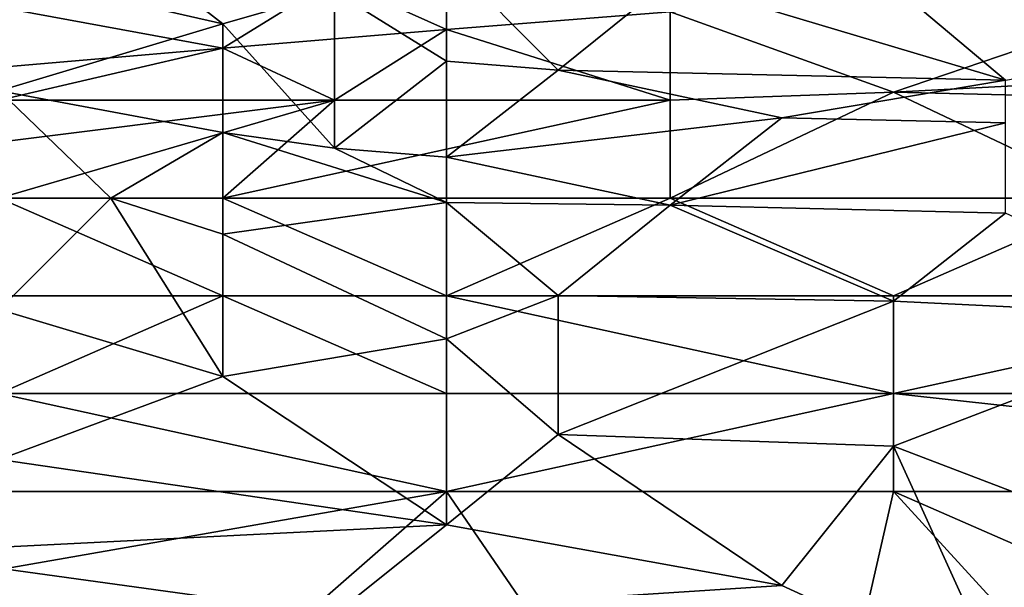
# Model space of a CAD drawing. Extents: x -161 to 11, y -10 to 160.
# Tile 172 of 256: x -0.8123 to -0.773, y 0.2429 to 0.2655. Entities that reach past the tile are written whole.
import ezdxf

# ---------------------------------------------------------------- set-up
doc = ezdxf.new("R2010")
doc.units = 0

msp = doc.modelspace()

# ---------------------------------------------------------------- linework, layer by layer
for points in [[(-0.813162, 0.267402, 0.678519), (-0.80422, 0.265368, 0.678519), (-0.808691, 0.268845, 0.682425)], [(-0.808691, 0.268845, 0.682425), (-0.80422, 0.265368, 0.678519), (-0.799749, 0.266668, 0.682425)], [(-0.799749, 0.266668, 0.682425), (-0.795278, 0.263878, 0.678519), (-0.795278, 0.268007, 0.686331)], [(-0.795278, 0.263878, 0.678519), (-0.790807, 0.263527, 0.678519), (-0.795278, 0.268007, 0.686331)], [(-0.795278, 0.268007, 0.686331), (-0.790807, 0.263527, 0.678519), (-0.786336, 0.267124, 0.686331)], [(-0.813162, 0.267402, 0.678519), (-0.813162, 0.262696, 0.670706), (-0.80422, 0.265368, 0.678519)], [(-0.799749, 0.267149, 0.280081), (-0.80422, 0.2644, 0.276175), (-0.813162, 0.266043, 0.280081)], [(-0.80422, 0.2644, 0.276175), (-0.799749, 0.267149, 0.280081), (-0.795278, 0.265147, 0.276175)], [(-0.795278, 0.265147, 0.276175), (-0.799749, 0.267149, 0.280081), (-0.786336, 0.265853, 0.276175)], [(-0.786336, 0.267124, 0.686331), (-0.790807, 0.263527, 0.678519), (-0.772923, 0.26312, 0.678519)], [(-0.777394, 0.262642, 0.272269), (-0.786336, 0.265853, 0.276175), (-0.763981, 0.267213, 0.276175)], [(-0.786336, 0.267124, 0.686331), (-0.772923, 0.26312, 0.678519), (-0.777394, 0.266887, 0.686331)], [(-0.777394, 0.262642, 0.272269), (-0.763981, 0.267213, 0.276175), (-0.763981, 0.263341, 0.272269)], [(-0.80422, 0.265368, 0.678519), (-0.799749, 0.260408, 0.670706), (-0.799749, 0.266668, 0.682425)], [(-0.799749, 0.260408, 0.670706), (-0.795278, 0.263878, 0.678519), (-0.799749, 0.266668, 0.682425)], [(-0.777394, 0.266887, 0.686331), (-0.772923, 0.26312, 0.678519), (-0.755039, 0.266224, 0.686449)], [(-0.826575, 0.262482, 0.276175), (-0.813162, 0.266043, 0.280081), (-0.80422, 0.2644, 0.276175)], [(-0.795278, 0.265147, 0.276175), (-0.786336, 0.265853, 0.276175), (-0.786336, 0.262318, 0.272448)], [(-0.786336, 0.262318, 0.272448), (-0.786336, 0.265853, 0.276175), (-0.777394, 0.262642, 0.272269)], [(-0.813162, 0.262696, 0.670706), (-0.80422, 0.261027, 0.670706), (-0.80422, 0.265368, 0.678519)], [(-0.80422, 0.261027, 0.670706), (-0.799749, 0.260408, 0.670706), (-0.80422, 0.265368, 0.678519)], [(-0.799749, 0.262318, 0.273388), (-0.80422, 0.2644, 0.276175), (-0.795278, 0.265147, 0.276175)], [(-0.799749, 0.262318, 0.273388), (-0.795278, 0.265147, 0.276175), (-0.786336, 0.262318, 0.272448)], [(-0.813162, 0.262318, 0.274476), (-0.826575, 0.262482, 0.276175), (-0.80422, 0.2644, 0.276175)], [(-0.813162, 0.262318, 0.274476), (-0.80422, 0.2644, 0.276175), (-0.799749, 0.262318, 0.273388)], [(-0.799749, 0.260408, 0.670706), (-0.795278, 0.260041, 0.670706), (-0.795278, 0.263878, 0.678519)], [(-0.795278, 0.260041, 0.670706), (-0.790807, 0.263527, 0.678519), (-0.795278, 0.263878, 0.678519)], [(-0.790807, 0.263527, 0.678519), (-0.795278, 0.260041, 0.670706), (-0.781865, 0.261612, 0.674612)], [(-0.790807, 0.263527, 0.678519), (-0.781865, 0.261612, 0.674612), (-0.772923, 0.26312, 0.678519)], [(-0.772923, 0.261423, 0.674612), (-0.772923, 0.26312, 0.678519), (-0.781865, 0.261612, 0.674612)], [(-0.763981, 0.263341, 0.272269), (-0.763981, 0.262318, 0.271511), (-0.777394, 0.262642, 0.272269)], [(-0.813162, 0.262696, 0.670706), (-0.808691, 0.258412, 0.664562), (-0.80422, 0.261027, 0.670706)], [(-0.813162, 0.253965, 0.655081), (-0.808691, 0.258412, 0.664562), (-0.813162, 0.262696, 0.670706)], [(-0.777394, 0.262642, 0.272269), (-0.768452, 0.258412, 0.269492), (-0.786336, 0.258412, 0.269955)], [(-0.777394, 0.262642, 0.272269), (-0.786336, 0.258412, 0.269955), (-0.786336, 0.262318, 0.272448)], [(-0.763981, 0.262318, 0.271511), (-0.768452, 0.258412, 0.269492), (-0.777394, 0.262642, 0.272269)], [(-0.799749, 0.262318, 0.273388), (-0.826575, 0.258964, 0.272269), (-0.813162, 0.262318, 0.274476)], [(-0.826575, 0.258964, 0.272269), (-0.799749, 0.262318, 0.273388), (-0.813162, 0.258412, 0.271053)], [(-0.813162, 0.258412, 0.271053), (-0.799749, 0.262318, 0.273388), (-0.80422, 0.258412, 0.270653)], [(-0.786336, 0.262318, 0.272448), (-0.80422, 0.258412, 0.270653), (-0.799749, 0.262318, 0.273388)], [(-0.786336, 0.262318, 0.272448), (-0.786336, 0.258412, 0.269955), (-0.80422, 0.258412, 0.270653)], [(-0.795278, 0.260041, 0.670706), (-0.786336, 0.258128, 0.6668), (-0.781865, 0.261612, 0.674612)], [(-0.772923, 0.261423, 0.674612), (-0.781865, 0.261612, 0.674612), (-0.786336, 0.258128, 0.6668)], [(-0.786336, 0.258128, 0.6668), (-0.772923, 0.257813, 0.6668), (-0.772923, 0.261423, 0.674612)], [(-0.80422, 0.256973, 0.662894), (-0.80422, 0.261027, 0.670706), (-0.808691, 0.258412, 0.664562)], [(-0.795278, 0.258232, 0.6668), (-0.799749, 0.260408, 0.670706), (-0.80422, 0.261027, 0.670706)], [(-0.80422, 0.261027, 0.670706), (-0.80422, 0.256973, 0.662894), (-0.795278, 0.258232, 0.6668)], [(-0.799749, 0.260408, 0.670706), (-0.795278, 0.258232, 0.6668), (-0.795278, 0.260041, 0.670706)], [(-0.795278, 0.260041, 0.670706), (-0.795278, 0.258232, 0.6668), (-0.786336, 0.258128, 0.6668)], [(-0.813162, 0.258412, 0.271053), (-0.80422, 0.254505, 0.268932), (-0.817633, 0.254505, 0.269192)], [(-0.80422, 0.258412, 0.270653), (-0.80422, 0.254505, 0.268932), (-0.813162, 0.258412, 0.271053)], [(-0.813162, 0.253965, 0.655081), (-0.80422, 0.25129, 0.651175), (-0.808691, 0.258412, 0.664562)], [(-0.808691, 0.258412, 0.664562), (-0.80422, 0.25129, 0.651175), (-0.80422, 0.256973, 0.662894)], [(-0.786336, 0.258412, 0.269955), (-0.795278, 0.254505, 0.26878), (-0.80422, 0.258412, 0.270653)], [(-0.795278, 0.254505, 0.26878), (-0.80422, 0.254505, 0.268932), (-0.80422, 0.258412, 0.270653)], [(-0.786336, 0.258412, 0.269955), (-0.777394, 0.254505, 0.268546), (-0.795278, 0.254505, 0.26878)], [(-0.768452, 0.258412, 0.269492), (-0.777394, 0.254505, 0.268546), (-0.786336, 0.258412, 0.269955)], [(-0.768452, 0.258412, 0.269492), (-0.75951, 0.254505, 0.26845), (-0.777394, 0.254505, 0.268546)], [(-0.80422, 0.256973, 0.662894), (-0.795278, 0.252792, 0.655081), (-0.795278, 0.258232, 0.6668)], [(-0.795278, 0.252792, 0.655081), (-0.790807, 0.254524, 0.658987), (-0.795278, 0.258232, 0.6668)], [(-0.795278, 0.258232, 0.6668), (-0.790807, 0.254524, 0.658987), (-0.786336, 0.258128, 0.6668)], [(-0.777394, 0.25429, 0.658987), (-0.786336, 0.258128, 0.6668), (-0.790807, 0.254524, 0.658987)], [(-0.786336, 0.258128, 0.6668), (-0.777394, 0.25429, 0.658987), (-0.772923, 0.257813, 0.6668)], [(-0.772923, 0.257813, 0.6668), (-0.777394, 0.25429, 0.658987), (-0.763981, 0.253646, 0.658987)], [(-0.795278, 0.252792, 0.655081), (-0.80422, 0.256973, 0.662894), (-0.80422, 0.25129, 0.651175)], [(-0.80422, 0.254505, 0.268932), (-0.813162, 0.250599, 0.268277), (-0.817633, 0.254505, 0.269192)], [(-0.80422, 0.254505, 0.268932), (-0.795278, 0.250599, 0.268163), (-0.813162, 0.250599, 0.268277)], [(-0.795278, 0.254505, 0.26878), (-0.795278, 0.250599, 0.268163), (-0.80422, 0.254505, 0.268932)], [(-0.795278, 0.252792, 0.655081), (-0.790807, 0.248964, 0.647269), (-0.790807, 0.254524, 0.658987)], [(-0.795278, 0.254505, 0.26878), (-0.777394, 0.254505, 0.268546), (-0.777394, 0.250599, 0.2681)], [(-0.777394, 0.250599, 0.2681), (-0.795278, 0.250599, 0.268163), (-0.795278, 0.254505, 0.26878)], [(-0.777394, 0.25429, 0.658987), (-0.790807, 0.254524, 0.658987), (-0.790807, 0.248964, 0.647269)], [(-0.75951, 0.254505, 0.26845), (-0.741626, 0.250599, 0.268112), (-0.777394, 0.250599, 0.2681)], [(-0.75951, 0.254505, 0.26845), (-0.777394, 0.250599, 0.2681), (-0.777394, 0.254505, 0.268546)], [(-0.813162, 0.253965, 0.655081), (-0.813162, 0.247962, 0.643362), (-0.80422, 0.25129, 0.651175)], [(-0.790807, 0.248964, 0.647269), (-0.777394, 0.248497, 0.647269), (-0.777394, 0.25429, 0.658987)], [(-0.777394, 0.25429, 0.658987), (-0.777394, 0.248497, 0.647269), (-0.763981, 0.253646, 0.658987)], [(-0.755039, 0.23997, 0.631644), (-0.763981, 0.253646, 0.658987), (-0.777394, 0.248497, 0.647269)], [(-0.795278, 0.245358, 0.639456), (-0.795278, 0.252792, 0.655081), (-0.80422, 0.25129, 0.651175)], [(-0.795278, 0.245358, 0.639456), (-0.790807, 0.248964, 0.647269), (-0.795278, 0.252792, 0.655081)], [(-0.813162, 0.247962, 0.643362), (-0.795278, 0.245358, 0.639456), (-0.80422, 0.25129, 0.651175)], [(-0.813162, 0.250599, 0.268277), (-0.795278, 0.246693, 0.267994), (-0.826575, 0.246693, 0.26804)], [(-0.795278, 0.250599, 0.268163), (-0.795278, 0.246693, 0.267994), (-0.813162, 0.250599, 0.268277)], [(-0.777394, 0.250599, 0.2681), (-0.777394, 0.246693, 0.268008), (-0.795278, 0.246693, 0.267994)], [(-0.777394, 0.250599, 0.2681), (-0.795278, 0.246693, 0.267994), (-0.795278, 0.250599, 0.268163)], [(-0.741626, 0.246693, 0.268102), (-0.777394, 0.246693, 0.268008), (-0.777394, 0.250599, 0.2681)], [(-0.777394, 0.250599, 0.2681), (-0.741626, 0.250599, 0.268112), (-0.741626, 0.246693, 0.268102)], [(-0.795278, 0.245358, 0.639456), (-0.781865, 0.242941, 0.63555), (-0.790807, 0.248964, 0.647269)], [(-0.790807, 0.248964, 0.647269), (-0.781865, 0.242941, 0.63555), (-0.777394, 0.248497, 0.647269)], [(-0.773016, 0.23888, 0.627737), (-0.777394, 0.248497, 0.647269), (-0.781865, 0.242941, 0.63555)], [(-0.777394, 0.248497, 0.647269), (-0.773016, 0.23888, 0.627737), (-0.755039, 0.23997, 0.631644)], [(-0.795278, 0.245358, 0.639456), (-0.813162, 0.247962, 0.643362), (-0.817633, 0.244243, 0.63555)], [(-0.817633, 0.242787, 0.267922), (-0.826575, 0.246693, 0.26804), (-0.795278, 0.246693, 0.267994)], [(-0.808691, 0.234974, 0.267955), (-0.817633, 0.242787, 0.267922), (-0.795278, 0.246693, 0.267994)], [(-0.781865, 0.227162, 0.268174), (-0.808691, 0.234974, 0.267955), (-0.795278, 0.246693, 0.267994)], [(-0.781865, 0.227162, 0.268174), (-0.795278, 0.246693, 0.267994), (-0.777394, 0.246693, 0.268008)], [(-0.75951, 0.227162, 0.268314), (-0.781865, 0.227162, 0.268174), (-0.777394, 0.246693, 0.268008)], [(-0.741626, 0.246693, 0.268102), (-0.75951, 0.23888, 0.268158), (-0.777394, 0.246693, 0.268008)], [(-0.75951, 0.23888, 0.268158), (-0.75951, 0.227162, 0.268314), (-0.777394, 0.246693, 0.268008)], [(-0.799749, 0.241779, 0.631644), (-0.795278, 0.245358, 0.639456), (-0.817633, 0.244243, 0.63555)], [(-0.781865, 0.242941, 0.63555), (-0.795278, 0.245358, 0.639456), (-0.799749, 0.241779, 0.631644)], [(-0.799749, 0.241779, 0.631644), (-0.817633, 0.244243, 0.63555), (-0.817633, 0.240334, 0.627737)], [(-0.773016, 0.23888, 0.627737), (-0.781865, 0.242941, 0.63555), (-0.799749, 0.241779, 0.631644)]]:
    msp.add_3dface(points)

doc.saveas('drawing.dxf')
